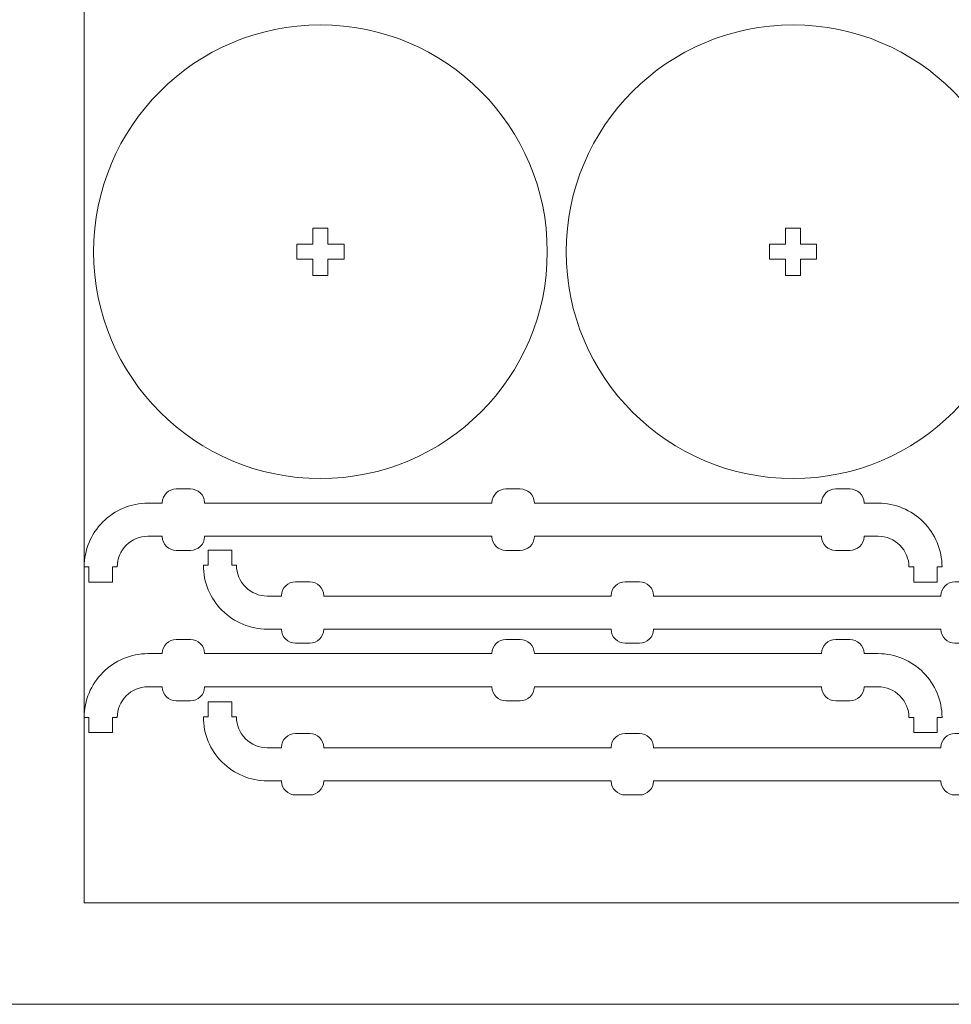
# Model space of a CAD drawing. Header units: millimetres. Extents: x -762 to 758, y -361 to 1446.
# Tile 22 of 150: x -254 to -70, y 36 to 232. Entities that reach past the tile are written whole.
import ezdxf

# ---------------------------------------------------------------- set-up
doc = ezdxf.new("R2010")
doc.units = ezdxf.units.MM
doc.header["$MEASUREMENT"] = 0
doc.layers.add('Layer 1', color=7, linetype='Continuous')

msp = doc.modelspace()

# ---------------------------------------------------------------- linework, layer by layer
at = {"layer": 'Layer 1', "color": 250, "lineweight": 9}
for points, knots in [([(-761.5629, 1446.3852), (-761.5629, 1446.3852), (758.4371, 1446.3852), (758.4371, 1446.3852), (758.4371, 1446.3852), (758.4371, 1446.3852), (758.4371, 36.3852), (758.4371, 36.3852), (758.4371, 36.3852), (758.4371, 36.3852), (-761.5629, 36.3852), (-761.5629, 36.3852), (-761.5629, 36.3852), (-761.5629, 36.3852), (-761.5629, 1446.3852), (-761.5629, 1446.3852)], [0, 0, 0, 0, 0.2, 0.2, 0.2, 0.2, 0.4, 0.4, 0.4, 0.4, 0.6, 0.6, 0.6, 0.6, 1, 1, 1, 1]), ([(-239.6879, 185.68), (-239.6879, 160.831), (-219.537, 140.68), (-194.688, 140.68), (-194.688, 140.68), (-169.839, 140.68), (-149.6881, 160.831), (-149.6881, 185.68), (-149.6881, 185.68), (-149.6881, 210.529), (-169.839, 230.68), (-194.688, 230.68), (-194.688, 230.68), (-219.537, 230.68), (-239.6879, 210.529), (-239.6879, 185.68)], [0, 0, 0, 0, 0.2, 0.2, 0.2, 0.2, 0.4, 0.4, 0.4, 0.4, 0.6, 0.6, 0.6, 0.6, 1, 1, 1, 1]), ([(-145.9381, 185.68), (-145.9381, 160.831), (-125.7871, 140.68), (-100.9381, 140.68), (-100.9381, 140.68), (-76.0891, 140.68), (-55.9382, 160.831), (-55.9382, 185.68), (-55.9382, 185.68), (-55.9382, 210.529), (-76.0891, 230.68), (-100.9381, 230.68), (-100.9381, 230.68), (-125.7871, 230.68), (-145.9381, 210.529), (-145.9381, 185.68)], [0, 0, 0, 0, 0.2, 0.2, 0.2, 0.2, 0.4, 0.4, 0.4, 0.4, 0.6, 0.6, 0.6, 0.6, 1, 1, 1, 1]), ([(-196.188, 187.18), (-196.188, 187.18), (-196.188, 190.3675), (-196.188, 190.3675), (-196.188, 190.3675), (-196.188, 190.3675), (-193.188, 190.3675), (-193.188, 190.3675), (-193.188, 190.3675), (-193.188, 190.3675), (-193.188, 187.18), (-193.188, 187.18), (-193.188, 187.18), (-193.188, 187.18), (-190.0005, 187.18), (-190.0005, 187.18), (-190.0005, 187.18), (-190.0005, 187.18), (-190.0005, 184.18), (-190.0005, 184.18), (-190.0005, 184.18), (-190.0005, 184.18), (-193.188, 184.18), (-193.188, 184.18), (-193.188, 184.18), (-193.188, 184.18), (-193.188, 180.9925), (-193.188, 180.9925), (-193.188, 180.9925), (-193.188, 180.9925), (-196.188, 180.9925), (-196.188, 180.9925), (-196.188, 180.9925), (-196.188, 180.9925), (-196.188, 184.18), (-196.188, 184.18), (-196.188, 184.18), (-196.188, 184.18), (-199.3755, 184.18), (-199.3755, 184.18), (-199.3755, 184.18), (-199.3755, 184.18), (-199.3755, 187.18), (-199.3755, 187.18), (-199.3755, 187.18), (-199.3755, 187.18), (-196.188, 187.18), (-196.188, 187.18)], [0, 0, 0, 0, 0.07692308, 0.07692308, 0.07692308, 0.07692308, 0.15384615, 0.15384615, 0.15384615, 0.15384615, 0.23076923, 0.23076923, 0.23076923, 0.23076923, 0.30769231, 0.30769231, 0.30769231, 0.30769231, 0.38461538, 0.38461538, 0.38461538, 0.38461538, 0.46153846, 0.46153846, 0.46153846, 0.46153846, 0.53846154, 0.53846154, 0.53846154, 0.53846154, 0.61538462, 0.61538462, 0.61538462, 0.61538462, 0.69230769, 0.69230769, 0.69230769, 0.69230769, 0.76923077, 0.76923077, 0.76923077, 0.76923077, 0.84615385, 0.84615385, 0.84615385, 0.84615385, 1, 1, 1, 1]), ([(-102.4381, 187.18), (-102.4381, 187.18), (-102.4381, 190.3675), (-102.4381, 190.3675), (-102.4381, 190.3675), (-102.4381, 190.3675), (-99.4381, 190.3675), (-99.4381, 190.3675), (-99.4381, 190.3675), (-99.4381, 190.3675), (-99.4381, 187.18), (-99.4381, 187.18), (-99.4381, 187.18), (-99.4381, 187.18), (-96.2506, 187.18), (-96.2506, 187.18), (-96.2506, 187.18), (-96.2506, 187.18), (-96.2506, 184.18), (-96.2506, 184.18), (-96.2506, 184.18), (-96.2506, 184.18), (-99.4381, 184.18), (-99.4381, 184.18), (-99.4381, 184.18), (-99.4381, 184.18), (-99.4381, 180.9925), (-99.4381, 180.9925), (-99.4381, 180.9925), (-99.4381, 180.9925), (-102.4381, 180.9925), (-102.4381, 180.9925), (-102.4381, 180.9925), (-102.4381, 180.9925), (-102.4381, 184.18), (-102.4381, 184.18), (-102.4381, 184.18), (-102.4381, 184.18), (-105.6256, 184.18), (-105.6256, 184.18), (-105.6256, 184.18), (-105.6256, 184.18), (-105.6256, 187.18), (-105.6256, 187.18), (-105.6256, 187.18), (-105.6256, 187.18), (-102.4381, 187.18), (-102.4381, 187.18)], [0, 0, 0, 0, 0.07692308, 0.07692308, 0.07692308, 0.07692308, 0.15384615, 0.15384615, 0.15384615, 0.15384615, 0.23076923, 0.23076923, 0.23076923, 0.23076923, 0.30769231, 0.30769231, 0.30769231, 0.30769231, 0.38461538, 0.38461538, 0.38461538, 0.38461538, 0.46153846, 0.46153846, 0.46153846, 0.46153846, 0.53846154, 0.53846154, 0.53846154, 0.53846154, 0.61538462, 0.61538462, 0.61538462, 0.61538462, 0.69230769, 0.69230769, 0.69230769, 0.69230769, 0.76923077, 0.76923077, 0.76923077, 0.76923077, 0.84615385, 0.84615385, 0.84615385, 0.84615385, 1, 1, 1, 1]), ([(-241.5629, 123.1487), (-241.5629, 123.1487), (-240.6254, 123.1487), (-240.6254, 123.1487), (-240.6254, 123.1487), (-240.6254, 123.1487), (-240.6254, 120.1487), (-240.6254, 120.1487), (-240.6254, 120.1487), (-240.6254, 120.1487), (-235.9379, 120.1487), (-235.9379, 120.1487), (-235.9379, 120.1487), (-235.9379, 120.1487), (-235.9379, 123.1487), (-235.9379, 123.1487), (-235.9379, 123.1487), (-235.9379, 123.1487), (-235.0004, 123.1487), (-235.0004, 123.1487), (-235.0004, 123.1487), (-235.0004, 124.7685), (-234.352, 126.3058), (-233.2078, 127.4499), (-233.2078, 127.4499), (-232.0637, 128.594), (-230.5265, 129.2426), (-228.9067, 129.2425), (-228.9067, 129.2425), (-228.9067, 129.2425), (-226.0957, 129.2424), (-226.0957, 129.2424), (-226.0957, 129.2424), (-226.0957, 129.2424), (-226.0928, 129.1516), (-226.0928, 129.1516), (-226.0928, 129.1516), (-226.0443, 127.6413), (-224.7932, 126.43), (-223.2818, 126.43), (-223.2818, 126.43), (-223.2818, 126.43), (-220.4692, 126.43), (-220.4692, 126.43), (-220.4692, 126.43), (-218.9576, 126.43), (-217.7066, 127.6414), (-217.6582, 129.1517), (-217.6582, 129.1517), (-217.6582, 129.1517), (-217.6553, 129.2425), (-217.6553, 129.2425), (-217.6553, 129.2425), (-217.6553, 129.2425), (-160.6918, 129.2424), (-160.6918, 129.2424), (-160.6918, 129.2424), (-160.6918, 129.2424), (-160.6889, 129.1516), (-160.6889, 129.1516), (-160.6889, 129.1516), (-160.6404, 127.6413), (-159.3893, 126.43), (-157.8779, 126.43), (-157.8779, 126.43), (-157.8779, 126.43), (-155.0653, 126.43), (-155.0653, 126.43), (-155.0653, 126.43), (-153.5538, 126.43), (-152.3028, 127.6414), (-152.2543, 129.1517), (-152.2543, 129.1517), (-152.2543, 129.1517), (-152.2514, 129.2425), (-152.2514, 129.2425), (-152.2514, 129.2425), (-152.2514, 129.2425), (-95.288, 129.2424), (-95.288, 129.2424), (-95.288, 129.2424), (-95.288, 129.2424), (-95.2851, 129.1516), (-95.2851, 129.1516), (-95.2851, 129.1516), (-95.2366, 127.6413), (-93.9855, 126.43), (-92.4741, 126.43), (-92.4741, 126.43), (-92.4741, 126.43), (-89.6615, 126.43), (-89.6615, 126.43), (-89.6615, 126.43), (-88.15, 126.43), (-86.899, 127.6414), (-86.8505, 129.1517), (-86.8505, 129.1517), (-86.8505, 129.1517), (-86.8476, 129.2425), (-86.8476, 129.2425), (-86.8476, 129.2425), (-86.8476, 129.2425), (-84.0366, 129.2425), (-84.0366, 129.2425), (-84.0366, 129.2425), (-82.4168, 129.2425), (-80.8796, 128.594), (-79.7354, 127.4499), (-79.7354, 127.4499), (-78.5913, 126.3058), (-77.9428, 124.7685), (-77.9428, 123.1487), (-77.9428, 123.1487), (-77.9428, 123.1487), (-77.0053, 123.1487), (-77.0053, 123.1487), (-77.0053, 123.1487), (-77.0053, 123.1487), (-77.0053, 120.1487), (-77.0053, 120.1487), (-77.0053, 120.1487), (-77.0053, 120.1487), (-72.3178, 120.1487), (-72.3178, 120.1487), (-72.3178, 120.1487), (-72.3178, 120.1487), (-72.3178, 123.1487), (-72.3178, 123.1487), (-72.3178, 123.1487), (-72.3178, 123.1487), (-71.3803, 123.1487), (-71.3803, 123.1487), (-71.3803, 123.1487), (-71.3803, 126.5135), (-72.7176, 129.7118), (-75.0955, 132.0898), (-75.0955, 132.0898), (-77.4735, 134.4677), (-80.6718, 135.8049), (-84.0366, 135.805), (-84.0366, 135.805), (-84.0366, 135.805), (-86.8476, 135.8051), (-86.8476, 135.8051), (-86.8476, 135.8051), (-86.8476, 135.8051), (-86.8505, 135.8958), (-86.8505, 135.8958), (-86.8505, 135.8958), (-86.899, 137.4061), (-88.1501, 138.6175), (-89.6615, 138.6175), (-89.6615, 138.6175), (-89.6615, 138.6175), (-92.4741, 138.6175), (-92.4741, 138.6175), (-92.4741, 138.6175), (-93.9856, 138.6175), (-95.2366, 137.4061), (-95.2851, 135.8957), (-95.2851, 135.8957), (-95.2851, 135.8957), (-95.288, 135.805), (-95.288, 135.805), (-95.288, 135.805), (-95.288, 135.805), (-152.2514, 135.8051), (-152.2514, 135.8051), (-152.2514, 135.8051), (-152.2514, 135.8051), (-152.2543, 135.8958), (-152.2543, 135.8958), (-152.2543, 135.8958), (-152.3028, 137.4061), (-153.5538, 138.6175), (-155.0653, 138.6175), (-155.0653, 138.6175), (-155.0653, 138.6175), (-157.8779, 138.6175), (-157.8779, 138.6175), (-157.8779, 138.6175), (-159.3894, 138.6175), (-160.6404, 137.4061), (-160.6889, 135.8957), (-160.6889, 135.8957), (-160.6889, 135.8957), (-160.6918, 135.805), (-160.6918, 135.805), (-160.6918, 135.805), (-160.6918, 135.805), (-217.6553, 135.8051), (-217.6553, 135.8051), (-217.6553, 135.8051), (-217.6553, 135.8051), (-217.6582, 135.8958), (-217.6582, 135.8958), (-217.6582, 135.8958), (-217.7066, 137.4061), (-218.9577, 138.6175), (-220.4692, 138.6175), (-220.4692, 138.6175), (-220.4692, 138.6175), (-223.2818, 138.6175), (-223.2818, 138.6175), (-223.2818, 138.6175), (-224.7933, 138.6175), (-226.0443, 137.4061), (-226.0928, 135.8957), (-226.0928, 135.8957), (-226.0928, 135.8957), (-226.0957, 135.805), (-226.0957, 135.805), (-226.0957, 135.805), (-226.0957, 135.805), (-228.9067, 135.805), (-228.9067, 135.805), (-228.9067, 135.805), (-232.2715, 135.805), (-235.4697, 134.4677), (-237.8477, 132.0898), (-237.8477, 132.0898), (-240.2257, 129.7118), (-241.5629, 126.5135), (-241.5629, 123.1487)], [0, 0, 0, 0, 0.01754386, 0.01754386, 0.01754386, 0.01754386, 0.03508772, 0.03508772, 0.03508772, 0.03508772, 0.05263158, 0.05263158, 0.05263158, 0.05263158, 0.07017544, 0.07017544, 0.07017544, 0.07017544, 0.0877193, 0.0877193, 0.0877193, 0.0877193, 0.10526316, 0.10526316, 0.10526316, 0.10526316, 0.12280702, 0.12280702, 0.12280702, 0.12280702, 0.14035088, 0.14035088, 0.14035088, 0.14035088, 0.15789474, 0.15789474, 0.15789474, 0.15789474, 0.1754386, 0.1754386, 0.1754386, 0.1754386, 0.19298246, 0.19298246, 0.19298246, 0.19298246, 0.21052632, 0.21052632, 0.21052632, 0.21052632, 0.22807018, 0.22807018, 0.22807018, 0.22807018, 0.24561404, 0.24561404, 0.24561404, 0.24561404, 0.26315789, 0.26315789, 0.26315789, 0.26315789, 0.28070175, 0.28070175, 0.28070175, 0.28070175, 0.29824561, 0.29824561, 0.29824561, 0.29824561, 0.31578947, 0.31578947, 0.31578947, 0.31578947, 0.33333333, 0.33333333, 0.33333333, 0.33333333, 0.35087719, 0.35087719, 0.35087719, 0.35087719, 0.36842105, 0.36842105, 0.36842105, 0.36842105, 0.38596491, 0.38596491, 0.38596491, 0.38596491, 0.40350877, 0.40350877, 0.40350877, 0.40350877, 0.42105263, 0.42105263, 0.42105263, 0.42105263, 0.43859649, 0.43859649, 0.43859649, 0.43859649, 0.45614035, 0.45614035, 0.45614035, 0.45614035, 0.47368421, 0.47368421, 0.47368421, 0.47368421, 0.49122807, 0.49122807, 0.49122807, 0.49122807, 0.50877193, 0.50877193, 0.50877193, 0.50877193, 0.52631579, 0.52631579, 0.52631579, 0.52631579, 0.54385965, 0.54385965, 0.54385965, 0.54385965, 0.56140351, 0.56140351, 0.56140351, 0.56140351, 0.57894737, 0.57894737, 0.57894737, 0.57894737, 0.59649123, 0.59649123, 0.59649123, 0.59649123, 0.61403509, 0.61403509, 0.61403509, 0.61403509, 0.63157895, 0.63157895, 0.63157895, 0.63157895, 0.64912281, 0.64912281, 0.64912281, 0.64912281, 0.66666667, 0.66666667, 0.66666667, 0.66666667, 0.68421053, 0.68421053, 0.68421053, 0.68421053, 0.70175439, 0.70175439, 0.70175439, 0.70175439, 0.71929825, 0.71929825, 0.71929825, 0.71929825, 0.73684211, 0.73684211, 0.73684211, 0.73684211, 0.75438596, 0.75438596, 0.75438596, 0.75438596, 0.77192982, 0.77192982, 0.77192982, 0.77192982, 0.78947368, 0.78947368, 0.78947368, 0.78947368, 0.80701754, 0.80701754, 0.80701754, 0.80701754, 0.8245614, 0.8245614, 0.8245614, 0.8245614, 0.84210526, 0.84210526, 0.84210526, 0.84210526, 0.85964912, 0.85964912, 0.85964912, 0.85964912, 0.87719298, 0.87719298, 0.87719298, 0.87719298, 0.89473684, 0.89473684, 0.89473684, 0.89473684, 0.9122807, 0.9122807, 0.9122807, 0.9122807, 0.92982456, 0.92982456, 0.92982456, 0.92982456, 0.94736842, 0.94736842, 0.94736842, 0.94736842, 0.96491228, 0.96491228, 0.96491228, 0.96491228, 1, 1, 1, 1]), ([(-47.7263, 123.4769), (-47.7263, 123.4769), (-48.6638, 123.4769), (-48.6638, 123.4769), (-48.6638, 123.4769), (-48.6638, 123.4769), (-48.6638, 126.4769), (-48.6638, 126.4769), (-48.6638, 126.4769), (-48.6638, 126.4769), (-53.3513, 126.4769), (-53.3513, 126.4769), (-53.3513, 126.4769), (-53.3513, 126.4769), (-53.3513, 123.4769), (-53.3513, 123.4769), (-53.3513, 123.4769), (-53.3513, 123.4769), (-54.2888, 123.4769), (-54.2888, 123.4769), (-54.2888, 123.4769), (-54.2888, 121.857), (-54.9373, 120.3198), (-56.0814, 119.1757), (-56.0814, 119.1757), (-57.2256, 118.0316), (-58.7628, 117.3831), (-60.3826, 117.3831), (-60.3826, 117.3831), (-60.3826, 117.3831), (-63.1936, 117.3831), (-63.1936, 117.3831), (-63.1936, 117.3831), (-63.1936, 117.3831), (-63.1965, 117.4739), (-63.1965, 117.4739), (-63.1965, 117.4739), (-63.245, 118.9842), (-64.496, 120.1956), (-66.0075, 120.1956), (-66.0075, 120.1956), (-66.0075, 120.1956), (-68.8201, 120.1956), (-68.8201, 120.1956), (-68.8201, 120.1956), (-70.3315, 120.1956), (-71.5826, 118.9843), (-71.6311, 117.4739), (-71.6311, 117.4739), (-71.6311, 117.4739), (-71.634, 117.3832), (-71.634, 117.3832), (-71.634, 117.3832), (-71.634, 117.3832), (-128.5974, 117.3831), (-128.5974, 117.3831), (-128.5974, 117.3831), (-128.5974, 117.3831), (-128.6003, 117.4739), (-128.6003, 117.4739), (-128.6003, 117.4739), (-128.6488, 118.9842), (-129.8998, 120.1956), (-131.4113, 120.1956), (-131.4113, 120.1956), (-131.4113, 120.1956), (-134.2239, 120.1956), (-134.2239, 120.1956), (-134.2239, 120.1956), (-135.7353, 120.1956), (-136.9864, 118.9843), (-137.0349, 117.4739), (-137.0349, 117.4739), (-137.0349, 117.4739), (-137.0378, 117.3832), (-137.0378, 117.3832), (-137.0378, 117.3832), (-137.0378, 117.3832), (-194.0013, 117.3831), (-194.0013, 117.3831), (-194.0013, 117.3831), (-194.0013, 117.3831), (-194.0042, 117.4739), (-194.0042, 117.4739), (-194.0042, 117.4739), (-194.0527, 118.9842), (-195.3037, 120.1956), (-196.8152, 120.1956), (-196.8152, 120.1956), (-196.8152, 120.1956), (-199.6278, 120.1956), (-199.6278, 120.1956), (-199.6278, 120.1956), (-201.1392, 120.1956), (-202.3903, 118.9843), (-202.4388, 117.4739), (-202.4388, 117.4739), (-202.4388, 117.4739), (-202.4417, 117.3832), (-202.4417, 117.3832), (-202.4417, 117.3832), (-202.4417, 117.3832), (-205.2527, 117.3831), (-205.2527, 117.3831), (-205.2527, 117.3831), (-206.8725, 117.383), (-208.4097, 118.0316), (-209.5539, 119.1757), (-209.5539, 119.1757), (-210.698, 120.3198), (-211.3464, 121.857), (-211.3464, 123.4769), (-211.3464, 123.4769), (-211.3464, 123.4769), (-212.2839, 123.4769), (-212.2839, 123.4769), (-212.2839, 123.4769), (-212.2839, 123.4769), (-212.2839, 126.4769), (-212.2839, 126.4769), (-212.2839, 126.4769), (-212.2839, 126.4769), (-216.9715, 126.4769), (-216.9715, 126.4769), (-216.9715, 126.4769), (-216.9715, 126.4769), (-216.9715, 123.4769), (-216.9715, 123.4769), (-216.9715, 123.4769), (-216.9715, 123.4769), (-217.909, 123.4769), (-217.909, 123.4769), (-217.909, 123.4769), (-217.909, 120.1121), (-216.5717, 116.9138), (-214.1937, 114.5358), (-214.1937, 114.5358), (-211.8158, 112.1578), (-208.6175, 110.8206), (-205.2527, 110.8206), (-205.2527, 110.8206), (-205.2527, 110.8206), (-202.4417, 110.8206), (-202.4417, 110.8206), (-202.4417, 110.8206), (-202.4417, 110.8206), (-202.4388, 110.7298), (-202.4388, 110.7298), (-202.4388, 110.7298), (-202.3903, 109.2195), (-201.1393, 108.0081), (-199.6278, 108.0081), (-199.6278, 108.0081), (-199.6278, 108.0081), (-196.8152, 108.0081), (-196.8152, 108.0081), (-196.8152, 108.0081), (-195.3038, 108.0081), (-194.0527, 109.2194), (-194.0042, 110.7298), (-194.0042, 110.7298), (-194.0042, 110.7298), (-194.0013, 110.8205), (-194.0013, 110.8205), (-194.0013, 110.8205), (-194.0013, 110.8205), (-137.0378, 110.8206), (-137.0378, 110.8206), (-137.0378, 110.8206), (-137.0378, 110.8206), (-137.0349, 110.7298), (-137.0349, 110.7298), (-137.0349, 110.7298), (-136.9864, 109.2195), (-135.7354, 108.0081), (-134.2239, 108.0081), (-134.2239, 108.0081), (-134.2239, 108.0081), (-131.4113, 108.0081), (-131.4113, 108.0081), (-131.4113, 108.0081), (-129.8999, 108.0081), (-128.6488, 109.2194), (-128.6003, 110.7298), (-128.6003, 110.7298), (-128.6003, 110.7298), (-128.5974, 110.8205), (-128.5974, 110.8205), (-128.5974, 110.8205), (-128.5974, 110.8205), (-71.634, 110.8206), (-71.634, 110.8206), (-71.634, 110.8206), (-71.634, 110.8206), (-71.6311, 110.7298), (-71.6311, 110.7298), (-71.6311, 110.7298), (-71.5826, 109.2195), (-70.3316, 108.0081), (-68.8201, 108.0081), (-68.8201, 108.0081), (-68.8201, 108.0081), (-66.0075, 108.0081), (-66.0075, 108.0081), (-66.0075, 108.0081), (-64.4961, 108.0081), (-63.245, 109.2194), (-63.1965, 110.7298), (-63.1965, 110.7298), (-63.1965, 110.7298), (-63.1936, 110.8205), (-63.1936, 110.8205), (-63.1936, 110.8205), (-63.1936, 110.8205), (-60.3826, 110.8206), (-60.3826, 110.8206), (-60.3826, 110.8206), (-57.0178, 110.8207), (-53.8195, 112.1578), (-51.4416, 114.5358), (-51.4416, 114.5358), (-49.0636, 116.9138), (-47.7263, 120.1121), (-47.7263, 123.4769)], [0, 0, 0, 0, 0.01754386, 0.01754386, 0.01754386, 0.01754386, 0.03508772, 0.03508772, 0.03508772, 0.03508772, 0.05263158, 0.05263158, 0.05263158, 0.05263158, 0.07017544, 0.07017544, 0.07017544, 0.07017544, 0.0877193, 0.0877193, 0.0877193, 0.0877193, 0.10526316, 0.10526316, 0.10526316, 0.10526316, 0.12280702, 0.12280702, 0.12280702, 0.12280702, 0.14035088, 0.14035088, 0.14035088, 0.14035088, 0.15789474, 0.15789474, 0.15789474, 0.15789474, 0.1754386, 0.1754386, 0.1754386, 0.1754386, 0.19298246, 0.19298246, 0.19298246, 0.19298246, 0.21052632, 0.21052632, 0.21052632, 0.21052632, 0.22807018, 0.22807018, 0.22807018, 0.22807018, 0.24561404, 0.24561404, 0.24561404, 0.24561404, 0.26315789, 0.26315789, 0.26315789, 0.26315789, 0.28070175, 0.28070175, 0.28070175, 0.28070175, 0.29824561, 0.29824561, 0.29824561, 0.29824561, 0.31578947, 0.31578947, 0.31578947, 0.31578947, 0.33333333, 0.33333333, 0.33333333, 0.33333333, 0.35087719, 0.35087719, 0.35087719, 0.35087719, 0.36842105, 0.36842105, 0.36842105, 0.36842105, 0.38596491, 0.38596491, 0.38596491, 0.38596491, 0.40350877, 0.40350877, 0.40350877, 0.40350877, 0.42105263, 0.42105263, 0.42105263, 0.42105263, 0.43859649, 0.43859649, 0.43859649, 0.43859649, 0.45614035, 0.45614035, 0.45614035, 0.45614035, 0.47368421, 0.47368421, 0.47368421, 0.47368421, 0.49122807, 0.49122807, 0.49122807, 0.49122807, 0.50877193, 0.50877193, 0.50877193, 0.50877193, 0.52631579, 0.52631579, 0.52631579, 0.52631579, 0.54385965, 0.54385965, 0.54385965, 0.54385965, 0.56140351, 0.56140351, 0.56140351, 0.56140351, 0.57894737, 0.57894737, 0.57894737, 0.57894737, 0.59649123, 0.59649123, 0.59649123, 0.59649123, 0.61403509, 0.61403509, 0.61403509, 0.61403509, 0.63157895, 0.63157895, 0.63157895, 0.63157895, 0.64912281, 0.64912281, 0.64912281, 0.64912281, 0.66666667, 0.66666667, 0.66666667, 0.66666667, 0.68421053, 0.68421053, 0.68421053, 0.68421053, 0.70175439, 0.70175439, 0.70175439, 0.70175439, 0.71929825, 0.71929825, 0.71929825, 0.71929825, 0.73684211, 0.73684211, 0.73684211, 0.73684211, 0.75438596, 0.75438596, 0.75438596, 0.75438596, 0.77192982, 0.77192982, 0.77192982, 0.77192982, 0.78947368, 0.78947368, 0.78947368, 0.78947368, 0.80701754, 0.80701754, 0.80701754, 0.80701754, 0.8245614, 0.8245614, 0.8245614, 0.8245614, 0.84210526, 0.84210526, 0.84210526, 0.84210526, 0.85964912, 0.85964912, 0.85964912, 0.85964912, 0.87719298, 0.87719298, 0.87719298, 0.87719298, 0.89473684, 0.89473684, 0.89473684, 0.89473684, 0.9122807, 0.9122807, 0.9122807, 0.9122807, 0.92982456, 0.92982456, 0.92982456, 0.92982456, 0.94736842, 0.94736842, 0.94736842, 0.94736842, 0.96491228, 0.96491228, 0.96491228, 0.96491228, 1, 1, 1, 1]), ([(-241.5629, 93.2893), (-241.5629, 93.2893), (-240.6254, 93.2893), (-240.6254, 93.2893), (-240.6254, 93.2893), (-240.6254, 93.2893), (-240.6254, 90.2893), (-240.6254, 90.2893), (-240.6254, 90.2893), (-240.6254, 90.2893), (-235.9379, 90.2893), (-235.9379, 90.2893), (-235.9379, 90.2893), (-235.9379, 90.2893), (-235.9379, 93.2893), (-235.9379, 93.2893), (-235.9379, 93.2893), (-235.9379, 93.2893), (-235.0004, 93.2893), (-235.0004, 93.2893), (-235.0004, 93.2893), (-235.0004, 94.9091), (-234.352, 96.4464), (-233.2078, 97.5905), (-233.2078, 97.5905), (-232.0637, 98.7346), (-230.5265, 99.3832), (-228.9067, 99.3831), (-228.9067, 99.3831), (-228.9067, 99.3831), (-226.0957, 99.383), (-226.0957, 99.383), (-226.0957, 99.383), (-226.0957, 99.383), (-226.0928, 99.2922), (-226.0928, 99.2922), (-226.0928, 99.2922), (-226.0443, 97.7819), (-224.7932, 96.5706), (-223.2818, 96.5706), (-223.2818, 96.5706), (-223.2818, 96.5706), (-220.4692, 96.5706), (-220.4692, 96.5706), (-220.4692, 96.5706), (-218.9576, 96.5706), (-217.7066, 97.782), (-217.6582, 99.2923), (-217.6582, 99.2923), (-217.6582, 99.2923), (-217.6553, 99.3831), (-217.6553, 99.3831), (-217.6553, 99.3831), (-217.6553, 99.3831), (-160.6918, 99.383), (-160.6918, 99.383), (-160.6918, 99.383), (-160.6918, 99.383), (-160.6889, 99.2922), (-160.6889, 99.2922), (-160.6889, 99.2922), (-160.6404, 97.7819), (-159.3893, 96.5706), (-157.8779, 96.5706), (-157.8779, 96.5706), (-157.8779, 96.5706), (-155.0653, 96.5706), (-155.0653, 96.5706), (-155.0653, 96.5706), (-153.5538, 96.5706), (-152.3028, 97.782), (-152.2543, 99.2923), (-152.2543, 99.2923), (-152.2543, 99.2923), (-152.2514, 99.3831), (-152.2514, 99.3831), (-152.2514, 99.3831), (-152.2514, 99.3831), (-95.288, 99.383), (-95.288, 99.383), (-95.288, 99.383), (-95.288, 99.383), (-95.2851, 99.2922), (-95.2851, 99.2922), (-95.2851, 99.2922), (-95.2366, 97.7819), (-93.9855, 96.5706), (-92.4741, 96.5706), (-92.4741, 96.5706), (-92.4741, 96.5706), (-89.6615, 96.5706), (-89.6615, 96.5706), (-89.6615, 96.5706), (-88.15, 96.5706), (-86.899, 97.782), (-86.8505, 99.2923), (-86.8505, 99.2923), (-86.8505, 99.2923), (-86.8476, 99.3831), (-86.8476, 99.3831), (-86.8476, 99.3831), (-86.8476, 99.3831), (-84.0366, 99.3831), (-84.0366, 99.3831), (-84.0366, 99.3831), (-82.4168, 99.3831), (-80.8796, 98.7346), (-79.7354, 97.5905), (-79.7354, 97.5905), (-78.5913, 96.4464), (-77.9428, 94.9091), (-77.9428, 93.2893), (-77.9428, 93.2893), (-77.9428, 93.2893), (-77.0053, 93.2893), (-77.0053, 93.2893), (-77.0053, 93.2893), (-77.0053, 93.2893), (-77.0053, 90.2893), (-77.0053, 90.2893), (-77.0053, 90.2893), (-77.0053, 90.2893), (-72.3178, 90.2893), (-72.3178, 90.2893), (-72.3178, 90.2893), (-72.3178, 90.2893), (-72.3178, 93.2893), (-72.3178, 93.2893), (-72.3178, 93.2893), (-72.3178, 93.2893), (-71.3803, 93.2893), (-71.3803, 93.2893), (-71.3803, 93.2893), (-71.3803, 96.6541), (-72.7176, 99.8524), (-75.0955, 102.2304), (-75.0955, 102.2304), (-77.4735, 104.6083), (-80.6718, 105.9455), (-84.0366, 105.9456), (-84.0366, 105.9456), (-84.0366, 105.9456), (-86.8476, 105.9457), (-86.8476, 105.9457), (-86.8476, 105.9457), (-86.8476, 105.9457), (-86.8505, 106.0364), (-86.8505, 106.0364), (-86.8505, 106.0364), (-86.899, 107.5468), (-88.1501, 108.7581), (-89.6615, 108.7581), (-89.6615, 108.7581), (-89.6615, 108.7581), (-92.4741, 108.7581), (-92.4741, 108.7581), (-92.4741, 108.7581), (-93.9856, 108.7581), (-95.2366, 107.5467), (-95.2851, 106.0363), (-95.2851, 106.0363), (-95.2851, 106.0363), (-95.288, 105.9456), (-95.288, 105.9456), (-95.288, 105.9456), (-95.288, 105.9456), (-152.2514, 105.9457), (-152.2514, 105.9457), (-152.2514, 105.9457), (-152.2514, 105.9457), (-152.2543, 106.0364), (-152.2543, 106.0364), (-152.2543, 106.0364), (-152.3028, 107.5468), (-153.5538, 108.7581), (-155.0653, 108.7581), (-155.0653, 108.7581), (-155.0653, 108.7581), (-157.8779, 108.7581), (-157.8779, 108.7581), (-157.8779, 108.7581), (-159.3894, 108.7581), (-160.6404, 107.5467), (-160.6889, 106.0363), (-160.6889, 106.0363), (-160.6889, 106.0363), (-160.6918, 105.9456), (-160.6918, 105.9456), (-160.6918, 105.9456), (-160.6918, 105.9456), (-217.6553, 105.9457), (-217.6553, 105.9457), (-217.6553, 105.9457), (-217.6553, 105.9457), (-217.6582, 106.0364), (-217.6582, 106.0364), (-217.6582, 106.0364), (-217.7066, 107.5468), (-218.9577, 108.7581), (-220.4692, 108.7581), (-220.4692, 108.7581), (-220.4692, 108.7581), (-223.2818, 108.7581), (-223.2818, 108.7581), (-223.2818, 108.7581), (-224.7933, 108.7581), (-226.0443, 107.5467), (-226.0928, 106.0363), (-226.0928, 106.0363), (-226.0928, 106.0363), (-226.0957, 105.9456), (-226.0957, 105.9456), (-226.0957, 105.9456), (-226.0957, 105.9456), (-228.9067, 105.9456), (-228.9067, 105.9456), (-228.9067, 105.9456), (-232.2715, 105.9456), (-235.4697, 104.6083), (-237.8477, 102.2304), (-237.8477, 102.2304), (-240.2257, 99.8524), (-241.5629, 96.6541), (-241.5629, 93.2893)], [0, 0, 0, 0, 0.01754386, 0.01754386, 0.01754386, 0.01754386, 0.03508772, 0.03508772, 0.03508772, 0.03508772, 0.05263158, 0.05263158, 0.05263158, 0.05263158, 0.07017544, 0.07017544, 0.07017544, 0.07017544, 0.0877193, 0.0877193, 0.0877193, 0.0877193, 0.10526316, 0.10526316, 0.10526316, 0.10526316, 0.12280702, 0.12280702, 0.12280702, 0.12280702, 0.14035088, 0.14035088, 0.14035088, 0.14035088, 0.15789474, 0.15789474, 0.15789474, 0.15789474, 0.1754386, 0.1754386, 0.1754386, 0.1754386, 0.19298246, 0.19298246, 0.19298246, 0.19298246, 0.21052632, 0.21052632, 0.21052632, 0.21052632, 0.22807018, 0.22807018, 0.22807018, 0.22807018, 0.24561404, 0.24561404, 0.24561404, 0.24561404, 0.26315789, 0.26315789, 0.26315789, 0.26315789, 0.28070175, 0.28070175, 0.28070175, 0.28070175, 0.29824561, 0.29824561, 0.29824561, 0.29824561, 0.31578947, 0.31578947, 0.31578947, 0.31578947, 0.33333333, 0.33333333, 0.33333333, 0.33333333, 0.35087719, 0.35087719, 0.35087719, 0.35087719, 0.36842105, 0.36842105, 0.36842105, 0.36842105, 0.38596491, 0.38596491, 0.38596491, 0.38596491, 0.40350877, 0.40350877, 0.40350877, 0.40350877, 0.42105263, 0.42105263, 0.42105263, 0.42105263, 0.43859649, 0.43859649, 0.43859649, 0.43859649, 0.45614035, 0.45614035, 0.45614035, 0.45614035, 0.47368421, 0.47368421, 0.47368421, 0.47368421, 0.49122807, 0.49122807, 0.49122807, 0.49122807, 0.50877193, 0.50877193, 0.50877193, 0.50877193, 0.52631579, 0.52631579, 0.52631579, 0.52631579, 0.54385965, 0.54385965, 0.54385965, 0.54385965, 0.56140351, 0.56140351, 0.56140351, 0.56140351, 0.57894737, 0.57894737, 0.57894737, 0.57894737, 0.59649123, 0.59649123, 0.59649123, 0.59649123, 0.61403509, 0.61403509, 0.61403509, 0.61403509, 0.63157895, 0.63157895, 0.63157895, 0.63157895, 0.64912281, 0.64912281, 0.64912281, 0.64912281, 0.66666667, 0.66666667, 0.66666667, 0.66666667, 0.68421053, 0.68421053, 0.68421053, 0.68421053, 0.70175439, 0.70175439, 0.70175439, 0.70175439, 0.71929825, 0.71929825, 0.71929825, 0.71929825, 0.73684211, 0.73684211, 0.73684211, 0.73684211, 0.75438596, 0.75438596, 0.75438596, 0.75438596, 0.77192982, 0.77192982, 0.77192982, 0.77192982, 0.78947368, 0.78947368, 0.78947368, 0.78947368, 0.80701754, 0.80701754, 0.80701754, 0.80701754, 0.8245614, 0.8245614, 0.8245614, 0.8245614, 0.84210526, 0.84210526, 0.84210526, 0.84210526, 0.85964912, 0.85964912, 0.85964912, 0.85964912, 0.87719298, 0.87719298, 0.87719298, 0.87719298, 0.89473684, 0.89473684, 0.89473684, 0.89473684, 0.9122807, 0.9122807, 0.9122807, 0.9122807, 0.92982456, 0.92982456, 0.92982456, 0.92982456, 0.94736842, 0.94736842, 0.94736842, 0.94736842, 0.96491228, 0.96491228, 0.96491228, 0.96491228, 1, 1, 1, 1]), ([(-47.7263, 93.3831), (-47.7263, 93.3831), (-48.6638, 93.3831), (-48.6638, 93.3831), (-48.6638, 93.3831), (-48.6638, 93.3831), (-48.6638, 96.3831), (-48.6638, 96.3831), (-48.6638, 96.3831), (-48.6638, 96.3831), (-53.3513, 96.3831), (-53.3513, 96.3831), (-53.3513, 96.3831), (-53.3513, 96.3831), (-53.3513, 93.3831), (-53.3513, 93.3831), (-53.3513, 93.3831), (-53.3513, 93.3831), (-54.2888, 93.3831), (-54.2888, 93.3831), (-54.2888, 93.3831), (-54.2888, 91.7633), (-54.9373, 90.2261), (-56.0814, 89.0819), (-56.0814, 89.0819), (-57.2256, 87.9378), (-58.7628, 87.2893), (-60.3826, 87.2893), (-60.3826, 87.2893), (-60.3826, 87.2893), (-63.1936, 87.2893), (-63.1936, 87.2893), (-63.1936, 87.2893), (-63.1936, 87.2893), (-63.1965, 87.3801), (-63.1965, 87.3801), (-63.1965, 87.3801), (-63.245, 88.8904), (-64.496, 90.1018), (-66.0075, 90.1018), (-66.0075, 90.1018), (-66.0075, 90.1018), (-68.8201, 90.1018), (-68.8201, 90.1018), (-68.8201, 90.1018), (-70.3315, 90.1018), (-71.5826, 88.8905), (-71.6311, 87.3802), (-71.6311, 87.3802), (-71.6311, 87.3802), (-71.634, 87.2894), (-71.634, 87.2894), (-71.634, 87.2894), (-71.634, 87.2894), (-128.5974, 87.2893), (-128.5974, 87.2893), (-128.5974, 87.2893), (-128.5974, 87.2893), (-128.6003, 87.3801), (-128.6003, 87.3801), (-128.6003, 87.3801), (-128.6488, 88.8904), (-129.8998, 90.1018), (-131.4113, 90.1018), (-131.4113, 90.1018), (-131.4113, 90.1018), (-134.2239, 90.1018), (-134.2239, 90.1018), (-134.2239, 90.1018), (-135.7353, 90.1018), (-136.9864, 88.8905), (-137.0349, 87.3802), (-137.0349, 87.3802), (-137.0349, 87.3802), (-137.0378, 87.2894), (-137.0378, 87.2894), (-137.0378, 87.2894), (-137.0378, 87.2894), (-194.0013, 87.2893), (-194.0013, 87.2893), (-194.0013, 87.2893), (-194.0013, 87.2893), (-194.0042, 87.3801), (-194.0042, 87.3801), (-194.0042, 87.3801), (-194.0527, 88.8904), (-195.3037, 90.1018), (-196.8152, 90.1018), (-196.8152, 90.1018), (-196.8152, 90.1018), (-199.6278, 90.1018), (-199.6278, 90.1018), (-199.6278, 90.1018), (-201.1392, 90.1018), (-202.3903, 88.8905), (-202.4388, 87.3802), (-202.4388, 87.3802), (-202.4388, 87.3802), (-202.4417, 87.2894), (-202.4417, 87.2894), (-202.4417, 87.2894), (-202.4417, 87.2894), (-205.2527, 87.2893), (-205.2527, 87.2893), (-205.2527, 87.2893), (-206.8725, 87.2892), (-208.4097, 87.9378), (-209.5539, 89.0819), (-209.5539, 89.0819), (-210.698, 90.2261), (-211.3464, 91.7633), (-211.3464, 93.3831), (-211.3464, 93.3831), (-211.3464, 93.3831), (-212.2839, 93.3831), (-212.2839, 93.3831), (-212.2839, 93.3831), (-212.2839, 93.3831), (-212.2839, 96.3831), (-212.2839, 96.3831), (-212.2839, 96.3831), (-212.2839, 96.3831), (-216.9715, 96.3831), (-216.9715, 96.3831), (-216.9715, 96.3831), (-216.9715, 96.3831), (-216.9715, 93.3831), (-216.9715, 93.3831), (-216.9715, 93.3831), (-216.9715, 93.3831), (-217.909, 93.3831), (-217.909, 93.3831), (-217.909, 93.3831), (-217.909, 90.0183), (-216.5717, 86.82), (-214.1937, 84.442), (-214.1937, 84.442), (-211.8158, 82.0641), (-208.6175, 80.7268), (-205.2527, 80.7268), (-205.2527, 80.7268), (-205.2527, 80.7268), (-202.4417, 80.7268), (-202.4417, 80.7268), (-202.4417, 80.7268), (-202.4417, 80.7268), (-202.4388, 80.6361), (-202.4388, 80.6361), (-202.4388, 80.6361), (-202.3903, 79.1258), (-201.1393, 77.9143), (-199.6278, 77.9143), (-199.6278, 77.9143), (-199.6278, 77.9143), (-196.8152, 77.9143), (-196.8152, 77.9143), (-196.8152, 77.9143), (-195.3038, 77.9143), (-194.0527, 79.1257), (-194.0042, 80.636), (-194.0042, 80.636), (-194.0042, 80.636), (-194.0013, 80.7267), (-194.0013, 80.7267), (-194.0013, 80.7267), (-194.0013, 80.7267), (-137.0378, 80.7268), (-137.0378, 80.7268), (-137.0378, 80.7268), (-137.0378, 80.7268), (-137.0349, 80.6361), (-137.0349, 80.6361), (-137.0349, 80.6361), (-136.9864, 79.1258), (-135.7354, 77.9143), (-134.2239, 77.9143), (-134.2239, 77.9143), (-134.2239, 77.9143), (-131.4113, 77.9143), (-131.4113, 77.9143), (-131.4113, 77.9143), (-129.8999, 77.9143), (-128.6488, 79.1257), (-128.6003, 80.636), (-128.6003, 80.636), (-128.6003, 80.636), (-128.5974, 80.7267), (-128.5974, 80.7267), (-128.5974, 80.7267), (-128.5974, 80.7267), (-71.634, 80.7268), (-71.634, 80.7268), (-71.634, 80.7268), (-71.634, 80.7268), (-71.6311, 80.6361), (-71.6311, 80.6361), (-71.6311, 80.6361), (-71.5826, 79.1258), (-70.3316, 77.9143), (-68.8201, 77.9143), (-68.8201, 77.9143), (-68.8201, 77.9143), (-66.0075, 77.9143), (-66.0075, 77.9143), (-66.0075, 77.9143), (-64.4961, 77.9143), (-63.245, 79.1257), (-63.1965, 80.636), (-63.1965, 80.636), (-63.1965, 80.636), (-63.1936, 80.7267), (-63.1936, 80.7267), (-63.1936, 80.7267), (-63.1936, 80.7267), (-60.3826, 80.7268), (-60.3826, 80.7268), (-60.3826, 80.7268), (-57.0178, 80.7269), (-53.8195, 82.0641), (-51.4416, 84.442), (-51.4416, 84.442), (-49.0636, 86.82), (-47.7263, 90.0183), (-47.7263, 93.3831)], [0, 0, 0, 0, 0.01754386, 0.01754386, 0.01754386, 0.01754386, 0.03508772, 0.03508772, 0.03508772, 0.03508772, 0.05263158, 0.05263158, 0.05263158, 0.05263158, 0.07017544, 0.07017544, 0.07017544, 0.07017544, 0.0877193, 0.0877193, 0.0877193, 0.0877193, 0.10526316, 0.10526316, 0.10526316, 0.10526316, 0.12280702, 0.12280702, 0.12280702, 0.12280702, 0.14035088, 0.14035088, 0.14035088, 0.14035088, 0.15789474, 0.15789474, 0.15789474, 0.15789474, 0.1754386, 0.1754386, 0.1754386, 0.1754386, 0.19298246, 0.19298246, 0.19298246, 0.19298246, 0.21052632, 0.21052632, 0.21052632, 0.21052632, 0.22807018, 0.22807018, 0.22807018, 0.22807018, 0.24561404, 0.24561404, 0.24561404, 0.24561404, 0.26315789, 0.26315789, 0.26315789, 0.26315789, 0.28070175, 0.28070175, 0.28070175, 0.28070175, 0.29824561, 0.29824561, 0.29824561, 0.29824561, 0.31578947, 0.31578947, 0.31578947, 0.31578947, 0.33333333, 0.33333333, 0.33333333, 0.33333333, 0.35087719, 0.35087719, 0.35087719, 0.35087719, 0.36842105, 0.36842105, 0.36842105, 0.36842105, 0.38596491, 0.38596491, 0.38596491, 0.38596491, 0.40350877, 0.40350877, 0.40350877, 0.40350877, 0.42105263, 0.42105263, 0.42105263, 0.42105263, 0.43859649, 0.43859649, 0.43859649, 0.43859649, 0.45614035, 0.45614035, 0.45614035, 0.45614035, 0.47368421, 0.47368421, 0.47368421, 0.47368421, 0.49122807, 0.49122807, 0.49122807, 0.49122807, 0.50877193, 0.50877193, 0.50877193, 0.50877193, 0.52631579, 0.52631579, 0.52631579, 0.52631579, 0.54385965, 0.54385965, 0.54385965, 0.54385965, 0.56140351, 0.56140351, 0.56140351, 0.56140351, 0.57894737, 0.57894737, 0.57894737, 0.57894737, 0.59649123, 0.59649123, 0.59649123, 0.59649123, 0.61403509, 0.61403509, 0.61403509, 0.61403509, 0.63157895, 0.63157895, 0.63157895, 0.63157895, 0.64912281, 0.64912281, 0.64912281, 0.64912281, 0.66666667, 0.66666667, 0.66666667, 0.66666667, 0.68421053, 0.68421053, 0.68421053, 0.68421053, 0.70175439, 0.70175439, 0.70175439, 0.70175439, 0.71929825, 0.71929825, 0.71929825, 0.71929825, 0.73684211, 0.73684211, 0.73684211, 0.73684211, 0.75438596, 0.75438596, 0.75438596, 0.75438596, 0.77192982, 0.77192982, 0.77192982, 0.77192982, 0.78947368, 0.78947368, 0.78947368, 0.78947368, 0.80701754, 0.80701754, 0.80701754, 0.80701754, 0.8245614, 0.8245614, 0.8245614, 0.8245614, 0.84210526, 0.84210526, 0.84210526, 0.84210526, 0.85964912, 0.85964912, 0.85964912, 0.85964912, 0.87719298, 0.87719298, 0.87719298, 0.87719298, 0.89473684, 0.89473684, 0.89473684, 0.89473684, 0.9122807, 0.9122807, 0.9122807, 0.9122807, 0.92982456, 0.92982456, 0.92982456, 0.92982456, 0.94736842, 0.94736842, 0.94736842, 0.94736842, 0.96491228, 0.96491228, 0.96491228, 0.96491228, 1, 1, 1, 1])]:
    msp.add_open_spline(points, degree=3, knots=knots, dxfattribs=at)
at = {"layer": 'Layer 1', "color": 240, "lineweight": 9}
msp.add_open_spline([(-241.5629, 326.4926), (-241.5629, 326.4926), (238.4371, 326.4926), (238.4371, 326.4926), (238.4371, 326.4926), (238.4371, 326.4926), (238.4371, 56.4926), (238.4371, 56.4926), (238.4371, 56.4926), (238.4371, 56.4926), (-241.5629, 56.4926), (-241.5629, 56.4926), (-241.5629, 56.4926), (-241.5629, 56.4926), (-241.5629, 326.4926), (-241.5629, 326.4926)], degree=3, knots=[0, 0, 0, 0, 0.2, 0.2, 0.2, 0.2, 0.4, 0.4, 0.4, 0.4, 0.6, 0.6, 0.6, 0.6, 1, 1, 1, 1], dxfattribs=at)

doc.saveas('drawing.dxf')
